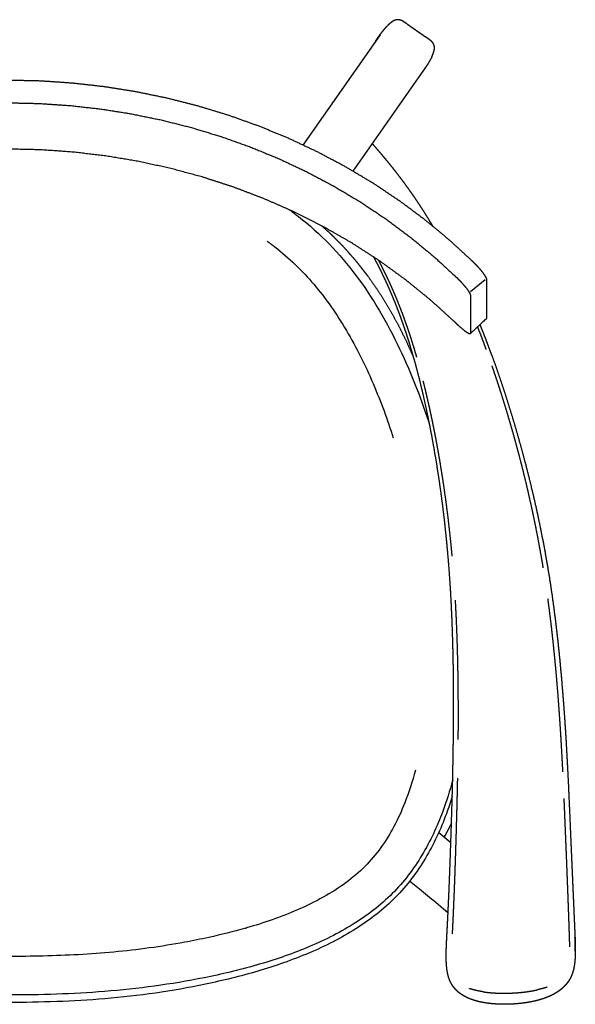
# Model space of a CAD drawing. Header units: millimetres. Extents: x -32297 to -21031, y -2517 to 7253.
# Tile 3 of 23: x -27887 to -27589, y -1287 to -758. Entities that reach past the tile are written whole.
import ezdxf

# ---------------------------------------------------------------- set-up
doc = ezdxf.new("R2010")
doc.units = ezdxf.units.MM
doc.layers.add('Ever Alu-Dining armchair', color=7, linetype='Continuous', true_color=0x000000)

msp = doc.modelspace()

# ---------------------------------------------------------------- linework, layer by layer
at = {"layer": 'Ever Alu-Dining armchair'}
msp.add_line((-27662.04, -1194.5), (-27655.52, -1199.83), dxfattribs=at)
for points in [[(-27693.51, -766.44), (-27734.96, -825.64)], [(-27669.22, -784.21), (-27708.05, -839.69)], [(-27644.94, -904.29), (-27637.06, -897.78)], [(-27658.16, -1236.62), (-27659.57, -1235.45), (-27660.92, -1234.33), (-27662.21, -1233.25), (-27663.46, -1232.22), (-27664.66, -1231.23), (-27665.82, -1230.27), (-27666.95, -1229.34), (-27668.06, -1228.44), (-27669.14, -1227.55), (-27670.2, -1226.68), (-27671.24, -1225.83), (-27672.28, -1224.98), (-27673.3, -1224.15), (-27677.63, -1220.61)]]:
    msp.add_lwpolyline(points, dxfattribs=at)
msp.add_arc((-27842.93, -975.41), 281.27, 285.9318, 286.0759, dxfattribs=at)
for points in [[(-27688.03, -760.23), (-27688.39, -760.56), (-27688.76, -760.88)], [(-27687.34, -759.69), (-27687.68, -759.96), (-27688.03, -760.23)], [(-27686.68, -759.25), (-27687.01, -759.47), (-27687.34, -759.69)], [(-27686.06, -758.9), (-27686.37, -759.08), (-27686.68, -759.25)], [(-27685.46, -758.65), (-27685.76, -758.78), (-27686.06, -758.9)], [(-27684.89, -758.49), (-27685.17, -758.57), (-27685.46, -758.65)], [(-27684.33, -758.4), (-27684.61, -758.45), (-27684.89, -758.49)], [(-27683.8, -758.39), (-27684.06, -758.4), (-27684.33, -758.4)], [(-27683.27, -758.45), (-27683.53, -758.42), (-27683.8, -758.39)], [(-27682.75, -758.57), (-27683.01, -758.51), (-27683.27, -758.45)], [(-27682.23, -758.75), (-27682.49, -758.66), (-27682.75, -758.57)], [(-27681.72, -758.98), (-27681.98, -758.87), (-27682.23, -758.75)], [(-27681.2, -759.26), (-27681.46, -759.12), (-27681.72, -758.98)], [(-27680.67, -759.58), (-27680.93, -759.42), (-27681.2, -759.26)], [(-27680.12, -759.93), (-27680.4, -759.75), (-27680.67, -759.58)], [(-27679.57, -760.31), (-27679.85, -760.12), (-27680.12, -759.93)], [(-27678.99, -760.71), (-27679.28, -760.51), (-27679.57, -760.31)], [(-27678.99, -760.71), (-27678.69, -760.92), (-27678.38, -761.13)], [(-27688.76, -760.88), (-27689.14, -761.26), (-27689.52, -761.63)], [(-27678.38, -761.13), (-27678.07, -761.35), (-27677.76, -761.57)], [(-27677.76, -761.57), (-27677.44, -761.79), (-27677.12, -762.02)], [(-27677.12, -762.02), (-27676.79, -762.25), (-27676.46, -762.48)], [(-27676.46, -762.48), (-27676.12, -762.71), (-27675.79, -762.94)], [(-27675.79, -762.94), (-27675.45, -763.18), (-27675.11, -763.42)], [(-27675.11, -763.42), (-27674.76, -763.66), (-27674.42, -763.9)], [(-27674.42, -763.9), (-27674.08, -764.14), (-27673.73, -764.38)], [(-27673.73, -764.38), (-27673.39, -764.62), (-27673.04, -764.86)], [(-27673.04, -764.86), (-27672.7, -765.1), (-27672.36, -765.34)], [(-27672.36, -765.34), (-27672.02, -765.58), (-27671.68, -765.81)], [(-27671.68, -765.81), (-27671.34, -766.05), (-27671.01, -766.28)], [(-27671.01, -766.28), (-27670.68, -766.51), (-27670.35, -766.74)], [(-27670.35, -766.74), (-27670.03, -766.97), (-27669.71, -767.19)], [(-27669.71, -767.19), (-27669.39, -767.41), (-27669.08, -767.63)], [(-27668.48, -768.05), (-27668.78, -767.84), (-27669.08, -767.63)], [(-27667.9, -768.45), (-27668.19, -768.25), (-27668.48, -768.05)], [(-27667.35, -768.84), (-27667.63, -768.65), (-27667.9, -768.45)], [(-27666.84, -769.23), (-27667.09, -769.04), (-27667.35, -768.84)], [(-27666.35, -769.62), (-27666.59, -769.43), (-27666.84, -769.23)], [(-27665.92, -770.01), (-27666.14, -769.82), (-27666.35, -769.62)], [(-27665.52, -770.42), (-27665.72, -770.22), (-27665.92, -770.01)], [(-27665.17, -770.84), (-27665.35, -770.63), (-27665.52, -770.42)], [(-27664.88, -771.29), (-27665.03, -771.06), (-27665.17, -770.84)], [(-27664.64, -771.76), (-27664.76, -771.52), (-27664.88, -771.29)], [(-27665.27, -777.28), (-27665.09, -776.82), (-27664.91, -776.37)], [(-27664.91, -776.37), (-27664.78, -775.95), (-27664.64, -775.53)], [(-27664.47, -772.27), (-27664.56, -772.02), (-27664.64, -771.76)], [(-27664.64, -775.53), (-27664.55, -775.15), (-27664.45, -774.77)], [(-27664.36, -772.82), (-27664.41, -772.54), (-27664.47, -772.27)], [(-27664.45, -774.77), (-27664.4, -774.41), (-27664.35, -774.06)], [(-27664.32, -773.41), (-27664.34, -773.12), (-27664.36, -772.82)], [(-27664.35, -774.06), (-27664.33, -773.74), (-27664.32, -773.41)], [(-27665.71, -778.25), (-27665.49, -777.76), (-27665.27, -777.28)], [(-27665.23, -869.23), (-27665.23, -869.22), (-27665.24, -869.21)], [(-27699.99, -896.04), (-27700, -896.03), (-27700.01, -896.02)], [(-27636.54, -935.33), (-27637, -934.07), (-27637.45, -932.81)], [(-27601.81, -1282), (-27601.8, -1282), (-27601.8, -1281.99)]]:
    msp.add_open_spline(points, degree=2, dxfattribs=at)
for points, degree, knots in [([(-27695.77, -769.75), (-27695.41, -769.2), (-27695.05, -768.64), (-27694.67, -768.08), (-27694.29, -767.53), (-27693.9, -766.98), (-27693.51, -766.44), (-27693.11, -765.9), (-27692.71, -765.37), (-27692.31, -764.86), (-27691.91, -764.35), (-27691.51, -763.86), (-27691.1, -763.38), (-27690.7, -762.92), (-27690.3, -762.47), (-27689.91, -762.05), (-27689.52, -761.63)], 2, [250, 250, 250, 251, 251, 252, 252, 253, 253, 254, 254, 255, 255, 256, 256, 257, 257, 258, 258, 258]), ([(-27665.71, -778.25), (-27665.97, -778.76), (-27666.23, -779.27), (-27666.51, -779.81), (-27666.8, -780.34), (-27667.12, -780.88), (-27667.44, -781.43), (-27667.78, -781.98), (-27668.12, -782.54), (-27668.48, -783.1), (-27668.85, -783.66), (-27669.22, -784.21), (-27669.6, -784.77), (-27669.99, -785.31), (-27670.38, -785.86), (-27670.78, -786.39), (-27671.18, -786.92)], 2, [792, 792, 792, 793, 793, 794, 794, 795, 795, 796, 796, 797, 797, 798, 798, 799, 799, 800, 800, 800]), ([(-27697.68, -824.87), (-27696.93, -825.74), (-27696.18, -826.6), (-27695.19, -827.76), (-27694.2, -828.91), (-27693.2, -830.09), (-27692.21, -831.26), (-27691.21, -832.46), (-27690.22, -833.66), (-27689.22, -834.88), (-27688.21, -836.11), (-27687.21, -837.37), (-27686.2, -838.63), (-27685.19, -839.92), (-27684.18, -841.22), (-27683.16, -842.55), (-27682.15, -843.89), (-27681.12, -845.27), (-27680.1, -846.65), (-27679.07, -848.07), (-27678.04, -849.5), (-27677, -850.98), (-27675.96, -852.46), (-27674.91, -854), (-27673.87, -855.53), (-27672.81, -857.13), (-27671.76, -858.72), (-27670.69, -860.38), (-27669.63, -862.05), (-27668.55, -863.77), (-27667.48, -865.5), (-27666.39, -867.3), (-27665.31, -869.1), (-27665.28, -869.16), (-27665.25, -869.21)], 2, [22.24066, 22.24066, 22.24066, 23, 23, 24, 24, 25, 25, 26, 26, 27, 27, 28, 28, 29, 29, 30, 30, 31, 31, 32, 32, 33, 33, 34, 34, 35, 35, 36, 36, 37, 37, 38, 38, 38.029742, 38.029742, 38.029742]), ([(-27741.82, -860.56), (-27740.29, -861.68), (-27738.77, -862.82), (-27737.28, -863.98), (-27731.46, -868.53), (-27725.95, -873.43), (-27720.8, -878.72), (-27715.6, -884.06), (-27710.78, -889.77), (-27706.32, -895.74), (-27701.79, -901.8), (-27697.62, -908.13), (-27693.77, -914.64), (-27689.88, -921.22), (-27686.3, -928.01), (-27683.01, -934.92), (-27679.72, -941.84), (-27676.69, -948.92), (-27673.92, -956.07), (-27671.31, -962.79), (-27668.92, -969.6), (-27666.73, -976.46)], 3, [706.479734, 706.479734, 706.479734, 706.479734, 712.025062, 712.025062, 712.025062, 733.639442, 733.639442, 733.639442, 755.47574, 755.47574, 755.47574, 777.644047, 777.644047, 777.644047, 800.066711, 800.066711, 800.066711, 822.549624, 822.549624, 822.549624, 843.681058, 843.681058, 843.681058, 843.681058]), ([(-27724.82, -868.98), (-27722.74, -870.81), (-27720.67, -872.64), (-27716.97, -876.36), (-27713.26, -880.07), (-27709.84, -883.96), (-27706.41, -887.86), (-27703.22, -891.93), (-27700.02, -895.99), (-27697.11, -900.19), (-27694.19, -904.39), (-27691.52, -908.7), (-27688.84, -913.02), (-27686.39, -917.43), (-27683.93, -921.85), (-27681.69, -926.34), (-27679.45, -930.84), (-27677.42, -935.39), (-27675.38, -939.93)], 2, [228.479654, 228.479654, 228.479654, 229, 229, 230, 230, 231, 231, 233, 233, 234, 234, 235, 235, 236, 236, 237, 237, 237.99821, 237.99821, 237.99821]), ([(-27700.03, -895.99), (-27703.17, -891.96), (-27706.32, -887.93), (-27709.75, -884.03), (-27713.18, -880.14), (-27716.88, -876.42), (-27720.59, -872.71), (-27720.63, -872.67), (-27720.66, -872.64)], 2, [380.00588, 380.00588, 380.00588, 381, 381, 382, 382, 383, 383, 383.0098, 383.0098, 383.0098]), ([(-27749.99, -880.27), (-27742.35, -886.24), (-27727.98, -900.04), (-27710.67, -925.23), (-27699.08, -948.56), (-27691.34, -968.09), (-27687.96, -977.9), (-27686.42, -982.75)], 3, [0.553892, 0.553892, 0.553892, 0.553892, 3.391668, 6.353538, 9.458257, 11.007753, 12.49605, 12.49605, 12.49605, 12.49605]), ([(-27670.01, -961), (-27670.75, -957.85), (-27671.49, -954.71), (-27672.24, -951.69), (-27673, -948.67), (-27673.77, -945.78), (-27674.54, -942.88), (-27675.33, -940.11), (-27676.11, -937.35), (-27676.9, -934.71), (-27677.7, -932.07), (-27678.5, -929.55), (-27679.3, -927.03), (-27680.11, -924.62), (-27680.92, -922.22), (-27681.74, -919.92), (-27682.56, -917.62), (-27683.38, -915.43), (-27684.21, -913.24), (-27685.04, -911.15), (-27685.86, -909.06), (-27686.7, -907.07), (-27687.53, -905.07), (-27688.36, -903.16), (-27689.2, -901.25), (-27690.03, -899.43), (-27690.87, -897.61), (-27691.7, -895.87), (-27692.54, -894.12), (-27693.37, -892.45), (-27694.21, -890.78), (-27695.04, -889.18), (-27695.88, -887.58), (-27696.36, -886.69), (-27696.84, -885.79)], 2, [228, 228, 228, 228.999987, 228.999987, 229.999988, 229.999988, 230.999989, 230.999989, 231.99999, 231.99999, 232.99999, 232.99999, 233.999991, 233.999991, 234.999992, 234.999992, 235.999993, 235.999993, 236.999994, 236.999994, 237.999995, 237.999995, 238.999995, 238.999995, 239.999996, 239.999996, 240.999997, 240.999997, 241.999998, 241.999998, 242.999999, 242.999999, 244, 244, 244.580852, 244.580852, 244.580852]), ([(-27673.8, -939.43), (-27674.17, -938.16), (-27674.54, -936.89), (-27675.34, -934.23), (-27676.15, -931.58), (-27676.97, -929.05), (-27677.79, -926.51), (-27678.61, -924.09), (-27679.44, -921.68), (-27680.27, -919.37), (-27681.1, -917.06), (-27681.94, -914.85), (-27682.78, -912.65), (-27683.62, -910.55), (-27684.46, -908.44), (-27685.3, -906.43), (-27686.15, -904.42), (-27686.99, -902.5), (-27687.84, -900.59), (-27688.69, -898.75), (-27689.54, -896.91), (-27690.38, -895.16), (-27691.23, -893.4), (-27692.08, -891.72), (-27692.92, -890.04), (-27693.6, -888.74), (-27694.28, -887.44)], 2, [62.541425, 62.541425, 62.541425, 63, 63, 64, 64, 65, 65, 66, 66, 67, 67, 68, 68, 69, 69, 70, 70, 71, 71, 72, 72, 73, 73, 74, 74, 74.804888, 74.804888, 74.804888]), ([(-27637.45, -932.81), (-27638.61, -929.75), (-27639.76, -926.69), (-27640.44, -924.93), (-27641.13, -923.18)], 2, [64, 64, 64, 65, 65, 65.596654, 65.596654, 65.596654]), ([(-27633.43, -938.77), (-27634.61, -935.57), (-27635.79, -932.37), (-27636.96, -929.3), (-27638.13, -926.23), (-27638.98, -924.09), (-27639.82, -921.95)], 2, [497, 497, 497, 498, 498, 499, 499, 499.72397, 499.72397, 499.72397]), ([(-27633.43, -938.77), (-27632.26, -942.09), (-27631.08, -945.4), (-27629.91, -948.83), (-27628.73, -952.26), (-27627.57, -955.8), (-27626.4, -959.34), (-27625.25, -962.98), (-27624.09, -966.62), (-27622.96, -970.36), (-27621.82, -974.1), (-27620.7, -977.93), (-27619.59, -981.76), (-27618.5, -985.67), (-27617.41, -989.59), (-27616.34, -993.59), (-27615.28, -997.59), (-27614.25, -1001.66), (-27613.22, -1005.74), (-27612.23, -1009.88), (-27611.24, -1014.03), (-27610.29, -1018.24), (-27609.34, -1022.45), (-27608.44, -1026.72), (-27607.54, -1030.99), (-27606.69, -1035.31), (-27605.83, -1039.64), (-27605.04, -1044.01), (-27604.24, -1048.39), (-27603.5, -1052.8), (-27602.76, -1057.22), (-27602.09, -1061.68), (-27601.41, -1066.13), (-27600.79, -1070.61), (-27600.18, -1075.08), (-27599.62, -1079.57), (-27599.06, -1084.05), (-27598.55, -1088.53), (-27598.04, -1093.01), (-27597.58, -1097.46), (-27597.13, -1101.91), (-27596.72, -1106.32), (-27596.3, -1110.74), (-27595.94, -1115.09), (-27595.57, -1119.45), (-27595.24, -1123.74), (-27594.91, -1128.03), (-27594.62, -1132.23), (-27594.32, -1136.43), (-27594.06, -1140.53), (-27593.8, -1144.63), (-27593.57, -1148.62), (-27593.34, -1152.6), (-27593.13, -1156.45), (-27592.93, -1160.3), (-27592.75, -1164), (-27592.56, -1167.7), (-27592.4, -1171.24), (-27592.24, -1174.78), (-27592.09, -1178.14), (-27591.94, -1181.5), (-27591.8, -1184.66), (-27591.67, -1187.83), (-27591.54, -1190.79), (-27591.41, -1193.75), (-27591.3, -1196.5), (-27591.18, -1199.26), (-27591.07, -1201.83), (-27590.96, -1204.4), (-27590.85, -1206.8), (-27590.75, -1209.19), (-27590.65, -1211.41), (-27590.56, -1213.64), (-27590.47, -1215.7), (-27590.38, -1217.77), (-27590.29, -1219.69), (-27590.21, -1221.61), (-27590.13, -1223.4), (-27590.06, -1225.19), (-27589.98, -1226.85), (-27589.91, -1228.51), (-27589.84, -1230.06), (-27589.78, -1231.61), (-27589.71, -1233.05), (-27589.65, -1234.5), (-27589.59, -1235.85), (-27589.53, -1237.2), (-27589.48, -1238.47), (-27589.42, -1239.75), (-27589.37, -1240.95), (-27589.31, -1242.15), (-27589.26, -1243.29), (-27589.21, -1244.43), (-27589.17, -1245.52), (-27589.12, -1246.61), (-27589.07, -1247.66), (-27589.03, -1248.71), (-27588.98, -1249.72), (-27588.94, -1250.73), (-27588.91, -1251.71), (-27588.87, -1252.68), (-27588.84, -1253.62), (-27588.82, -1254.56), (-27588.8, -1255.47), (-27588.79, -1256.37), (-27588.78, -1257.25), (-27588.78, -1258.12), (-27588.79, -1258.95), (-27588.81, -1259.79), (-27588.84, -1260.6), (-27588.87, -1261.4), (-27588.92, -1262.18), (-27588.97, -1262.95), (-27589.05, -1263.7), (-27589.12, -1264.44), (-27589.22, -1265.16), (-27589.32, -1265.87), (-27589.45, -1266.56), (-27589.57, -1267.25), (-27589.73, -1267.91), (-27589.89, -1268.57), (-27590.07, -1269.2), (-27590.26, -1269.83), (-27590.48, -1270.44), (-27590.71, -1271.05), (-27590.97, -1271.63), (-27591.23, -1272.21), (-27591.52, -1272.77), (-27591.82, -1273.33), (-27592.16, -1273.87), (-27592.49, -1274.4), (-27592.87, -1274.92), (-27593.24, -1275.43), (-27593.65, -1275.92), (-27594.06, -1276.41), (-27594.51, -1276.88), (-27594.96, -1277.34), (-27595.44, -1277.79), (-27595.92, -1278.23), (-27596.44, -1278.65), (-27596.96, -1279.07), (-27597.52, -1279.47), (-27598.07, -1279.87), (-27598.66, -1280.24), (-27599.25, -1280.62), (-27599.87, -1280.97), (-27600.49, -1281.33), (-27601.15, -1281.66), (-27601.81, -1281.99)], 2, [53, 53, 53, 54, 54, 55, 55, 56, 56, 57, 57, 58, 58, 59, 59, 60, 60, 61, 61, 62, 62, 63, 63, 64, 64, 65, 65, 66, 66, 67, 67, 68, 68, 69, 69, 70, 70, 71, 71, 72, 72, 73, 73, 74, 74, 75, 75, 76, 76, 77, 77, 78, 78, 79, 79, 80, 80, 81, 81, 82, 82, 83, 83, 84, 84, 85, 85, 86, 86, 87, 87, 88, 88, 89, 89, 90, 90, 91, 91, 92, 92, 93, 93, 94, 94, 95, 95, 96, 96, 97, 97, 98, 98, 99, 99, 100, 100, 101, 101, 102, 102, 103, 103, 104, 104, 105, 105, 106, 106, 107, 107, 108, 108, 109, 109, 110, 110, 111, 111, 112, 112, 113, 113, 114, 114, 115, 115, 116, 116, 117, 117, 118, 118, 119, 119, 120, 120, 121, 121, 122, 122, 123, 123, 124, 124, 125, 125, 126, 126, 127, 127, 127]), ([(-27605.97, -1052.45), (-27606.29, -1050.48), (-27606.61, -1048.52), (-27607.39, -1044.15), (-27608.17, -1039.78), (-27609, -1035.46), (-27609.84, -1031.15), (-27610.72, -1026.88), (-27611.6, -1022.62), (-27612.53, -1018.42), (-27613.45, -1014.22), (-27614.42, -1010.08), (-27615.39, -1005.94), (-27616.39, -1001.88), (-27617.39, -997.81), (-27618.43, -993.83), (-27619.47, -989.84), (-27620.53, -985.93), (-27621.6, -982.02), (-27622.69, -978.2), (-27623.78, -974.38), (-27624.89, -970.66), (-27626, -966.93), (-27627.13, -963.3), (-27628.26, -959.67), (-27629.4, -956.15), (-27630.54, -952.62), (-27631.69, -949.2), (-27632.84, -945.78), (-27633.13, -944.96), (-27633.42, -944.13)], 2, [48.554592, 48.554592, 48.554592, 49, 49, 50, 50, 51, 51, 52, 52, 53, 53, 54, 54, 55, 55, 56, 56, 57, 57, 58, 58, 59, 59, 60, 60, 61, 61, 62, 62, 62.250781, 62.250781, 62.250781]), ([(-27654.81, -1046.21), (-27654.94, -1044.7), (-27655.08, -1043.2), (-27655.5, -1039.03), (-27655.92, -1034.87), (-27656.39, -1030.77), (-27656.85, -1026.67), (-27657.36, -1022.65), (-27657.86, -1018.63), (-27658.41, -1014.68), (-27658.95, -1010.73), (-27659.53, -1006.87), (-27660.11, -1003), (-27660.72, -999.23), (-27661.34, -995.45), (-27661.98, -991.77), (-27662.63, -988.08), (-27663.3, -984.49), (-27663.97, -980.9), (-27664.67, -977.42), (-27665.36, -973.93), (-27666.08, -970.55), (-27666.81, -967.17), (-27667.55, -963.9), (-27668.29, -960.63), (-27669.05, -957.48), (-27669.81, -954.32), (-27670.07, -953.31), (-27670.33, -952.29)], 2, [47.643976, 47.643976, 47.643976, 48, 48, 49, 49, 50, 50, 51, 51, 52, 52, 53, 53, 54, 54, 55, 55, 56, 56, 57, 57, 58, 58, 59, 59, 60, 60, 60.335107, 60.335107, 60.335107]), ([(-27648.09, -1282.44), (-27648.66, -1282.11), (-27649.23, -1281.77), (-27649.77, -1281.42), (-27650.3, -1281.06), (-27650.8, -1280.67), (-27651.3, -1280.29), (-27651.77, -1279.87), (-27652.24, -1279.46), (-27652.67, -1279.03), (-27653.09, -1278.59), (-27653.49, -1278.12), (-27653.88, -1277.66), (-27654.24, -1277.17), (-27654.6, -1276.68), (-27654.92, -1276.16), (-27655.24, -1275.64), (-27655.52, -1275.1), (-27655.8, -1274.55), (-27656.04, -1273.98), (-27656.29, -1273.4), (-27656.5, -1272.8), (-27656.71, -1272.2), (-27656.88, -1271.57), (-27657.06, -1270.94), (-27657.2, -1270.28), (-27657.35, -1269.62), (-27657.46, -1268.93), (-27657.58, -1268.24), (-27657.67, -1267.51), (-27657.75, -1266.79), (-27657.82, -1266.04), (-27657.88, -1265.29), (-27657.92, -1264.5), (-27657.97, -1263.71), (-27657.99, -1262.9), (-27658.01, -1262.08), (-27658.01, -1261.23), (-27658.02, -1260.37), (-27658.01, -1259.49), (-27658, -1258.6), (-27657.97, -1257.68), (-27657.95, -1256.76), (-27657.91, -1255.81), (-27657.88, -1254.85), (-27657.83, -1253.86), (-27657.79, -1252.87), (-27657.74, -1251.84), (-27657.69, -1250.81), (-27657.63, -1249.74), (-27657.58, -1248.68), (-27657.52, -1247.57), (-27657.46, -1246.47), (-27657.4, -1245.31), (-27657.34, -1244.16), (-27657.28, -1242.95), (-27657.22, -1241.73), (-27657.16, -1240.45), (-27657.09, -1239.17), (-27657.03, -1237.8), (-27656.96, -1236.44), (-27656.9, -1234.98), (-27656.83, -1233.53), (-27656.76, -1231.97), (-27656.69, -1230.41), (-27656.61, -1228.74), (-27656.54, -1227.07), (-27656.47, -1225.27), (-27656.39, -1223.48), (-27656.31, -1221.55), (-27656.24, -1219.62), (-27656.16, -1217.55), (-27656.08, -1215.47), (-27655.99, -1213.24), (-27655.91, -1211.01), (-27655.82, -1208.61), (-27655.74, -1206.22), (-27655.65, -1203.64), (-27655.56, -1201.07), (-27655.47, -1198.3), (-27655.38, -1195.54), (-27655.28, -1192.58), (-27655.19, -1189.62), (-27655.09, -1186.45), (-27655, -1183.28), (-27654.9, -1179.92), (-27654.8, -1176.56), (-27654.71, -1173.02), (-27654.62, -1169.49), (-27654.53, -1165.79), (-27654.45, -1162.09), (-27654.37, -1158.25), (-27654.3, -1154.41), (-27654.24, -1150.44), (-27654.18, -1146.47), (-27654.13, -1142.39), (-27654.09, -1138.31), (-27654.06, -1134.14), (-27654.04, -1129.97), (-27654.04, -1125.72), (-27654.04, -1121.46), (-27654.06, -1117.15), (-27654.09, -1112.84), (-27654.15, -1108.48), (-27654.2, -1104.13), (-27654.29, -1099.74), (-27654.39, -1095.35), (-27654.51, -1090.96), (-27654.64, -1086.56), (-27654.81, -1082.17), (-27654.98, -1077.78), (-27655.19, -1073.41), (-27655.4, -1069.03), (-27655.66, -1064.7), (-27655.92, -1060.37), (-27656.23, -1056.09), (-27656.53, -1051.81), (-27656.89, -1047.58), (-27657.25, -1043.36), (-27657.65, -1039.2), (-27658.05, -1035.05), (-27658.49, -1030.96), (-27658.94, -1026.87), (-27659.42, -1022.85), (-27659.91, -1018.83), (-27660.43, -1014.9), (-27660.95, -1010.96), (-27661.51, -1007.1), (-27662.07, -1003.25), (-27662.66, -999.48), (-27663.26, -995.71), (-27663.88, -992.04), (-27664.5, -988.36), (-27665.16, -984.78), (-27665.81, -981.2), (-27666.49, -977.73), (-27667.16, -974.25), (-27667.86, -970.88), (-27668.57, -967.51), (-27669.29, -964.25), (-27670.01, -961)], 2, [158, 158, 158, 159, 159, 160, 160, 161, 161, 162, 162, 163, 163, 164, 164, 165.000001, 165.000001, 166.000001, 166.000001, 167.000001, 167.000001, 168.000001, 168.000001, 169.000001, 169.000001, 170.000001, 170.000001, 171.000001, 171.000001, 172.000001, 172.000001, 173.000001, 173.000001, 174.000001, 174.000001, 175.000001, 175.000001, 176.000001, 176.000001, 177.000001, 177.000001, 178.000001, 178.000001, 179.000002, 179.000002, 180.000002, 180.000002, 181.000002, 181.000002, 182.000002, 182.000002, 183.000002, 183.000002, 184.000002, 184.000002, 185.000002, 185.000002, 186.000002, 186.000002, 187.000002, 187.000002, 188.000002, 188.000002, 189.000002, 189.000002, 190.000002, 190.000002, 191.000002, 191.000002, 192.000002, 192.000002, 193.000003, 193.000003, 194.000003, 194.000003, 195.000003, 195.000003, 196.000003, 196.000003, 197.000003, 197.000003, 198.000003, 198.000003, 199.000003, 199.000003, 200.000003, 200.000003, 201.000003, 201.000003, 202.000003, 202.000003, 203.000003, 203.000003, 204.000003, 204.000003, 205.000003, 205.000003, 206.000003, 206.000003, 207.000004, 207.000004, 208.000004, 208.000004, 209.000004, 209.000004, 210.000004, 210.000004, 211.000004, 211.000004, 212.000004, 212.000004, 213.000004, 213.000004, 214.000004, 214.000004, 215.000004, 215.000004, 216.000004, 216.000004, 217.000004, 217.000004, 218.000004, 218.000004, 219.000004, 219.000004, 220.000005, 220.000005, 221.000005, 221.000005, 222.000005, 222.000005, 223.000005, 223.000005, 224.000005, 224.000005, 225.000005, 225.000005, 226.000005, 226.000005, 227.000005, 227.000005, 228, 228, 228]), ([(-27651.55, -1144.65), (-27651.53, -1141.44), (-27651.5, -1138.23), (-27651.5, -1134.05), (-27651.49, -1129.88), (-27651.5, -1125.63), (-27651.52, -1121.37), (-27651.57, -1117.06), (-27651.61, -1112.74), (-27651.68, -1108.38), (-27651.76, -1104.02), (-27651.87, -1099.64), (-27651.98, -1095.25), (-27652.12, -1090.85), (-27652.27, -1086.45), (-27652.46, -1082.05), (-27652.65, -1077.65), (-27652.85, -1073.78), (-27653.06, -1069.91)], 2, [36.212833, 36.212833, 36.212833, 37, 37, 38, 38, 39, 39, 40, 40, 41, 41, 42, 42, 43, 43, 44, 44, 44.884967, 44.884967, 44.884967]), ([(-27595.43, -1161.97), (-27595.47, -1161.17), (-27595.5, -1160.37), (-27595.71, -1156.52), (-27595.91, -1152.66), (-27596.14, -1148.68), (-27596.36, -1144.7), (-27596.62, -1140.6), (-27596.88, -1136.5), (-27597.17, -1132.3), (-27597.46, -1128.1), (-27597.78, -1123.81), (-27598.11, -1119.53), (-27598.47, -1115.17), (-27598.83, -1110.81), (-27599.24, -1106.4), (-27599.64, -1101.99), (-27600.09, -1097.54), (-27600.54, -1093.09), (-27601.04, -1088.62), (-27601.54, -1084.14), (-27602.09, -1079.66), (-27602.64, -1075.18), (-27603.04, -1072.2), (-27603.44, -1069.21)], 2, [35.783174, 35.783174, 35.783174, 36, 36, 37, 37, 38, 38, 39, 39, 40, 40, 41, 41, 42, 42, 43, 43, 44, 44, 45, 45, 46, 46, 46.668114, 46.668114, 46.668114]), ([(-27674.52, -1161.11), (-27676.1, -1167.05), (-27679.41, -1177.36), (-27687.54, -1195.25), (-27697.97, -1210.15), (-27711.93, -1221.91), (-27724.16, -1229.63), (-27741.81, -1238.22), (-27755.8, -1243.02), (-27765.05, -1245.68)], 3, [0, 0, 0, 0, 1.799927, 3.160036, 5.749928, 7.063146, 8.476366, 9.97986, 12.795889, 12.795889, 12.795889, 12.795889]), ([(-27654.55, -1166.41), (-27656.05, -1172.07), (-27657.8, -1177.68), (-27659.84, -1183.15), (-27661.36, -1187.24), (-27663.05, -1191.26), (-27664.91, -1195.2), (-27666.77, -1199.13), (-27668.81, -1202.97), (-27671.06, -1206.7), (-27673.29, -1210.42), (-27675.73, -1214.01), (-27678.38, -1217.45), (-27681.03, -1220.91), (-27683.9, -1224.19), (-27686.97, -1227.28)], 3, [-68.140387, -68.140387, -68.140387, -68.140387, -50.98245, -50.98245, -50.98245, -38.21413, -38.21413, -38.21413, -25.47858, -25.47858, -25.47858, -12.763722, -12.763722, -12.763722, 0, 0, 0, 0]), ([(-27652.42, -1189.54), (-27652.34, -1186.37), (-27652.25, -1183.2), (-27652.17, -1179.84), (-27652.08, -1176.48), (-27652, -1172.94), (-27651.92, -1169.41), (-27651.88, -1167.41), (-27651.84, -1165.42)], 2, [30, 30, 30, 31, 31, 32, 32, 33, 33, 33.539549, 33.539549, 33.539549]), ([(-27654.77, -1175.09), (-27655.73, -1178.23), (-27656.78, -1181.34), (-27657.92, -1184.42), (-27659.44, -1188.55), (-27661.14, -1192.64), (-27663.01, -1196.63), (-27664.89, -1200.62), (-27666.94, -1204.52), (-27669.2, -1208.3), (-27671.46, -1212.09), (-27673.91, -1215.74), (-27676.58, -1219.25), (-27679.26, -1222.77), (-27682.14, -1226.12), (-27685.25, -1229.27)], 3, [1048.392256, 1048.392256, 1048.392256, 1048.392256, 1058.010889, 1058.010889, 1058.010889, 1070.939632, 1070.939632, 1070.939632, 1083.844521, 1083.844521, 1083.844521, 1096.737739, 1096.737739, 1096.737739, 1109.689441, 1109.689441, 1109.689441, 1109.689441]), ([(-27594.27, -1187.9), (-27594.4, -1184.73), (-27594.53, -1181.57), (-27594.65, -1178.91), (-27594.76, -1176.26)], 2, [32, 32, 32, 33, 33, 33.789729, 33.789729, 33.789729]), ([(-27591.99, -1247.01), (-27592.02, -1245.89), (-27592.06, -1244.77), (-27592.1, -1243.61), (-27592.14, -1242.44), (-27592.19, -1241.22), (-27592.23, -1240), (-27592.28, -1238.71), (-27592.32, -1237.42), (-27592.37, -1236.05), (-27592.42, -1234.68), (-27592.48, -1233.22), (-27592.53, -1231.76), (-27592.59, -1230.2), (-27592.65, -1228.65), (-27592.71, -1226.97), (-27592.77, -1225.3), (-27592.84, -1223.51), (-27592.91, -1221.72), (-27592.99, -1219.79), (-27593.06, -1217.86), (-27593.14, -1215.79), (-27593.22, -1213.72), (-27593.31, -1211.49), (-27593.4, -1209.26), (-27593.5, -1206.87), (-27593.59, -1204.48), (-27593.7, -1201.91), (-27593.8, -1199.33), (-27593.91, -1196.58), (-27594.03, -1193.82), (-27594.15, -1190.86), (-27594.27, -1187.9)], 2, [16, 16, 16, 17, 17, 18, 18, 19, 19, 20, 20, 21, 21, 22, 22, 23, 23, 24, 24, 25, 25, 26, 26, 27, 27, 28, 28, 29, 29, 30, 30, 31, 31, 32, 32, 32]), ([(-27655.18, -1189.27), (-27655.71, -1190.38), (-27656.23, -1191.49), (-27657.42, -1193.74), (-27658.6, -1195.99), (-27658.86, -1196.44), (-27659.12, -1196.89)], 2, [278.504277, 278.504277, 278.504277, 279, 279, 280, 280, 280.196817, 280.196817, 280.196817]), ([(-27654.64, -1248.91), (-27654.59, -1247.77), (-27654.53, -1246.64), (-27654.48, -1245.46), (-27654.42, -1244.28), (-27654.36, -1243.05), (-27654.3, -1241.82), (-27654.24, -1240.52), (-27654.18, -1239.21), (-27654.12, -1237.84), (-27654.06, -1236.46), (-27653.99, -1234.99), (-27653.93, -1233.52), (-27653.86, -1231.95), (-27653.8, -1230.38), (-27653.73, -1228.71), (-27653.66, -1227.03), (-27653.59, -1225.23), (-27653.52, -1223.42), (-27653.45, -1221.49), (-27653.37, -1219.56), (-27653.3, -1217.48), (-27653.22, -1215.4), (-27653.15, -1213.17), (-27653.07, -1210.94), (-27652.99, -1208.54), (-27652.92, -1206.14), (-27652.84, -1203.56), (-27652.76, -1200.99), (-27652.67, -1198.22), (-27652.59, -1195.46), (-27652.51, -1192.5), (-27652.42, -1189.54)], 2, [14, 14, 14, 15, 15, 16, 16, 17, 17, 18, 18, 19, 19, 20, 20, 21, 21, 22, 22, 23, 23, 24, 24, 25, 25, 26, 26, 27, 27, 28, 28, 29, 29, 30, 30, 30]), ([(-27659.11, -1196.9), (-27658.88, -1196.5), (-27658.65, -1196.11), (-27658.62, -1196.05), (-27658.59, -1196)], 2, [331.8276415, 331.8276415, 331.8276415, 332, 332, 332.0254546, 332.0254546, 332.0254546]), ([(-27685.25, -1229.27), (-27688.4, -1232.47), (-27691.75, -1235.45), (-27695.27, -1238.23), (-27698.86, -1241.07), (-27702.62, -1243.7), (-27706.48, -1246.15), (-27710.44, -1248.65), (-27714.52, -1250.97), (-27718.68, -1253.11), (-27722.92, -1255.29), (-27727.26, -1257.31), (-27731.65, -1259.17), (-27740.57, -1262.95), (-27749.82, -1266.15), (-27759.1, -1268.89), (-27768.33, -1271.61), (-27777.75, -1273.92), (-27787.16, -1275.89), (-27805.07, -1279.64), (-27822.84, -1282.16), (-27841.06, -1283.7), (-27858.38, -1285.16), (-27875.48, -1285.68), (-27892.86, -1285.68), (-27910.24, -1285.68), (-27927.33, -1285.16), (-27944.66, -1283.7), (-27962.87, -1282.16), (-27980.65, -1279.64), (-27998.55, -1275.89), (-28007.96, -1273.92), (-28017.38, -1271.61), (-28026.61, -1268.89), (-28035.89, -1266.15), (-28045.15, -1262.95), (-28054.06, -1259.17), (-28058.45, -1257.31), (-28062.79, -1255.29), (-28067.03, -1253.11), (-28071.19, -1250.97), (-28075.28, -1248.65), (-28079.23, -1246.15), (-28083.1, -1243.7), (-28086.85, -1241.07), (-28090.44, -1238.23), (-28093.96, -1235.45), (-28097.32, -1232.47), (-28100.46, -1229.27)], 3, [0, 0, 0, 0, 13.132298, 13.132298, 13.132298, 26.539796, 26.539796, 26.539796, 40.248027, 40.248027, 40.248027, 54.225145, 54.225145, 54.225145, 82.66384, 82.66384, 82.66384, 110.89402, 110.89402, 110.89402, 164.081277, 164.081277, 164.081277, 214.680279, 214.680279, 214.680279, 265.279281, 265.279281, 265.279281, 318.466538, 318.466538, 318.466538, 346.696719, 346.696719, 346.696719, 375.135414, 375.135414, 375.135414, 389.112531, 389.112531, 389.112531, 402.820763, 402.820763, 402.820763, 416.228261, 416.228261, 416.228261, 429.360559, 429.360559, 429.360559, 429.360559]), ([(-27686.97, -1227.28), (-27690.09, -1230.41), (-27693.41, -1233.33), (-27696.9, -1236.05), (-27700.45, -1238.82), (-27704.16, -1241.39), (-27707.99, -1243.77), (-27711.9, -1246.2), (-27715.94, -1248.45), (-27720.06, -1250.52), (-27724.26, -1252.64), (-27728.55, -1254.59), (-27732.89, -1256.39), (-27741.48, -1259.95), (-27750.39, -1262.96), (-27759.32, -1265.54), (-27759.57, -1265.61), (-27759.81, -1265.68), (-27760.05, -1265.75), (-27769.2, -1268.36), (-27778.53, -1270.56), (-27787.85, -1272.43), (-27805.63, -1276.01), (-27823.27, -1278.38), (-27841.34, -1279.82), (-27858.57, -1281.19), (-27875.58, -1281.67), (-27892.86, -1281.67), (-27910.14, -1281.67), (-27927.14, -1281.19), (-27944.37, -1279.82), (-27962.44, -1278.38), (-27980.09, -1276.01), (-27997.86, -1272.43), (-28007.19, -1270.56), (-28016.52, -1268.36), (-28025.66, -1265.75), (-28025.9, -1265.68), (-28026.15, -1265.61), (-28026.39, -1265.54), (-28035.32, -1262.96), (-28044.23, -1259.95), (-28052.82, -1256.39), (-28057.16, -1254.59), (-28061.46, -1252.64), (-28065.66, -1250.52), (-28069.77, -1248.45), (-28073.81, -1246.2), (-28077.72, -1243.77), (-28081.55, -1241.39), (-28085.27, -1238.82), (-28088.82, -1236.05), (-28092.3, -1233.33), (-28095.62, -1230.41), (-28098.74, -1227.28)], 3, [0, 0, 0, 0, 12.934721, 12.934721, 12.934721, 26.138651, 26.138651, 26.138651, 39.641726, 39.641726, 39.641726, 53.416285, 53.416285, 53.416285, 80.730926, 80.730926, 80.730926, 81.471923, 81.471923, 81.471923, 109.375143, 109.375143, 109.375143, 162.11703, 162.11703, 162.11703, 212.42868, 212.42868, 212.42868, 262.740329, 262.740329, 262.740329, 315.482216, 315.482216, 315.482216, 343.385436, 343.385436, 343.385436, 344.126433, 344.126433, 344.126433, 371.441075, 371.441075, 371.441075, 385.215633, 385.215633, 385.215633, 398.718708, 398.718708, 398.718708, 411.922638, 411.922638, 411.922638, 424.857359, 424.857359, 424.857359, 424.857359]), ([(-27657.02, -1237.53), (-27657.63, -1237.01), (-27658.24, -1236.5), (-27658.2, -1236.56), (-27658.16, -1236.62)], 2, [282.168282, 282.168282, 282.168282, 283, 283, 284, 284, 284]), ([(-27658.15, -1236.62), (-27658.07, -1236.69), (-27657.98, -1236.76), (-27657.5, -1237.16), (-27657.02, -1237.56)], 2, [47.8769051, 47.8769051, 47.8769051, 48, 48, 48.6449852, 48.6449852, 48.6449852]), ([(-27765.73, -1245.88), (-27772.19, -1247.72), (-27783.01, -1250.4), (-27800.22, -1253.86), (-27823.53, -1257.61), (-27855.1, -1260.49), (-27892.86, -1261.25), (-27930.61, -1260.49), (-27966.59, -1257.2), (-27996.47, -1251.93), (-28013.52, -1247.72), (-28019.99, -1245.88)], 3, [12.869938, 12.869938, 12.869938, 12.869938, 14.83722, 16.128887, 18.009577, 21.741497, 25.399553, 29.057609, 32.789529, 35.961886, 37.929168, 37.929168, 37.929168, 37.929168]), ([(-27591.73, -1255.84), (-27591.74, -1255.53), (-27591.74, -1255.22), (-27591.77, -1254.26), (-27591.79, -1253.29), (-27591.82, -1252.28), (-27591.84, -1251.27), (-27591.88, -1250.23), (-27591.91, -1249.18), (-27591.95, -1248.1), (-27591.99, -1247.01)], 2, [11.6677, 11.6677, 11.6677, 12, 12, 13, 13, 14, 14, 15, 15, 16, 16, 16]), ([(-27588.78, -1258.12), (-27588.78, -1257.24), (-27588.78, -1256.37), (-27588.8, -1255.47), (-27588.81, -1254.56), (-27588.84, -1253.62), (-27588.87, -1252.68), (-27588.9, -1251.71), (-27588.94, -1250.73)], 2, [443, 443, 443, 444, 444, 445, 445, 446, 446, 447, 447, 447]), ([(-27638.09, -1279.99), (-27638.89, -1279.86), (-27639.69, -1279.73), (-27640.46, -1279.58), (-27641.22, -1279.43), (-27641.95, -1279.26), (-27642.69, -1279.1), (-27643.38, -1278.91), (-27644.08, -1278.73), (-27644.74, -1278.53), (-27645.4, -1278.32), (-27645.48, -1278.29), (-27645.57, -1278.26)], 2, [0, 0, 0, 1, 1, 2, 2, 3, 3, 4, 4, 5, 5, 5.137412, 5.137412, 5.137412]), ([(-27603.9, -1277.49), (-27604.26, -1277.61), (-27604.62, -1277.73), (-27605.36, -1277.95), (-27606.1, -1278.17), (-27606.88, -1278.38), (-27607.66, -1278.58), (-27608.46, -1278.77), (-27609.27, -1278.96)], 2, [28.490619, 28.490619, 28.490619, 29, 29, 30, 30, 31, 31, 32, 32, 32]), ([(-27601.81, -1282), (-27602.49, -1282.31), (-27603.18, -1282.61), (-27603.9, -1282.9), (-27604.62, -1283.19), (-27605.38, -1283.45), (-27606.13, -1283.72), (-27606.91, -1283.96), (-27607.69, -1284.21), (-27608.51, -1284.43), (-27609.32, -1284.65), (-27610.16, -1284.85), (-27611, -1285.05), (-27611.87, -1285.23), (-27612.74, -1285.41), (-27613.63, -1285.57), (-27614.52, -1285.72), (-27615.43, -1285.86), (-27616.34, -1285.99), (-27617.26, -1286.11), (-27618.18, -1286.22), (-27619.12, -1286.31), (-27620.05, -1286.4), (-27620.99, -1286.47), (-27621.93, -1286.54), (-27622.88, -1286.59), (-27623.82, -1286.63), (-27624.76, -1286.66), (-27625.71, -1286.68), (-27626.65, -1286.68), (-27627.58, -1286.68), (-27628.51, -1286.66), (-27629.44, -1286.64), (-27630.36, -1286.59), (-27631.28, -1286.55), (-27632.18, -1286.48), (-27633.09, -1286.41), (-27633.97, -1286.32), (-27634.85, -1286.23), (-27635.71, -1286.12), (-27636.57, -1286), (-27637.4, -1285.87), (-27638.23, -1285.73), (-27639.03, -1285.57), (-27639.83, -1285.4), (-27640.6, -1285.22), (-27641.37, -1285.03), (-27642.11, -1284.83), (-27642.85, -1284.62), (-27643.55, -1284.38), (-27644.26, -1284.15), (-27644.93, -1283.89), (-27645.6, -1283.63), (-27646.24, -1283.35), (-27646.88, -1283.07), (-27647.48, -1282.76), (-27648.09, -1282.45)], 2, [128, 128, 128, 129, 129, 130, 130, 131, 131, 132, 132, 133, 133, 134, 134, 135, 135, 136, 136, 137, 137, 138, 138, 139, 139, 140, 140, 141, 141, 142, 142, 143, 143, 144, 144, 145, 145, 146, 146, 147, 147, 148, 148, 149, 149, 150, 150, 151, 151, 152, 152, 153, 153, 154, 154, 155, 155, 156, 156, 156]), ([(-27638.09, -1279.99), (-27637.26, -1280.1), (-27636.44, -1280.21), (-27635.58, -1280.3), (-27634.72, -1280.39), (-27633.84, -1280.47), (-27632.96, -1280.54), (-27632.06, -1280.59), (-27631.16, -1280.64), (-27630.24, -1280.67), (-27629.33, -1280.71), (-27628.4, -1280.72), (-27627.47, -1280.74), (-27626.54, -1280.73), (-27625.6, -1280.72), (-27624.66, -1280.7), (-27623.72, -1280.68), (-27622.78, -1280.63), (-27621.84, -1280.59), (-27620.9, -1280.53), (-27619.96, -1280.47), (-27619.03, -1280.39), (-27618.1, -1280.31), (-27617.18, -1280.21), (-27616.26, -1280.11), (-27615.35, -1279.99), (-27614.45, -1279.88), (-27613.56, -1279.74), (-27612.68, -1279.61), (-27611.81, -1279.45), (-27610.95, -1279.3), (-27610.11, -1279.13), (-27609.27, -1278.96)], 2, [15, 15, 15, 16, 16, 17, 17, 18, 18, 19, 19, 20, 20, 21, 21, 22, 22, 23, 23, 24, 24, 25, 25, 26, 26, 27, 27, 28, 28, 29, 29, 30, 30, 31, 31, 31])]:
    msp.add_open_spline(points, degree=degree, knots=knots, dxfattribs=at)
at = {"layer": 'Ever Alu-Dining armchair', "linetype": 'Continuous'}
for points, knots in [([(-27636.2, -897.7), (-27636.27, -897.44), (-27636.33, -897.17), (-27636.53, -896.78), (-27636.73, -896.39), (-27637.48, -895.31), (-27638.22, -894.23), (-27639.35, -892.89), (-27640.47, -891.56), (-27641.13, -890.85), (-27641.78, -890.15), (-27642.47, -889.46), (-27643.16, -888.76), (-27643.86, -888.08), (-27644.57, -887.39), (-27650.53, -881.93), (-27656.49, -876.47), (-27662.71, -871.31), (-27668.94, -866.15), (-27675.81, -861.02), (-27682.69, -855.88), (-27689.82, -851.11), (-27696.95, -846.33), (-27704.32, -841.93), (-27711.69, -837.52), (-27719.27, -833.49), (-27726.85, -829.45), (-27734.62, -825.8), (-27742.39, -822.14), (-27750.34, -818.86), (-27758.28, -815.59), (-27766.38, -812.7), (-27774.47, -809.8), (-27782.69, -807.3), (-27790.91, -804.79), (-27799.25, -802.67), (-27807.58, -800.55), (-27816, -798.82), (-27824.42, -797.08), (-27832.91, -795.73), (-27841.41, -794.38), (-27849.95, -793.42), (-27858.5, -792.46), (-27867.08, -791.88), (-27875.66, -791.3), (-27884.26, -791.11), (-27892.86, -790.92), (-27901.46, -791.11), (-27910.06, -791.3), (-27918.64, -791.88), (-27927.22, -792.46), (-27935.77, -793.42), (-27944.31, -794.39), (-27952.81, -795.73), (-27961.3, -797.08), (-27969.72, -798.82), (-27978.14, -800.55), (-27986.47, -802.67), (-27994.81, -804.79), (-28003.03, -807.3), (-28011.25, -809.81), (-28019.34, -812.7), (-28027.44, -815.59), (-28035.38, -818.87), (-28043.32, -822.14), (-28051.1, -825.8), (-28058.87, -829.45), (-28066.45, -833.49), (-28074.03, -837.52), (-28081.4, -841.93), (-28088.77, -846.34), (-28095.9, -851.11), (-28103.03, -855.89), (-28109.91, -861.02), (-28116.78, -866.16), (-28123, -871.31), (-28129.23, -876.47), (-28135.18, -881.93), (-28141.14, -887.39), (-28141.85, -888.08), (-28142.56, -888.77), (-28143.25, -889.47), (-28143.95, -890.17), (-28144.61, -890.87), (-28145.27, -891.58), (-28146.4, -892.93), (-28147.53, -894.28), (-28148.27, -895.36), (-28149.02, -896.44), (-28149.21, -896.83), (-28149.4, -897.21), (-28149.44, -897.36), (-28149.49, -897.5), (-28149.5, -897.56), (-28149.51, -897.62), (-28149.51, -897.72), (-28149.51, -897.83), (-28149.51, -900.38), (-28149.51, -902.94), (-28149.51, -905.5), (-28149.51, -908.06), (-28149.51, -910.64), (-28149.51, -913.22), (-28149.51, -913.87), (-28149.51, -914.52), (-28149.51, -914.84), (-28149.51, -915.16), (-28149.51, -915.48), (-28149.51, -915.81), (-28149.51, -916.13), (-28149.51, -916.45), (-28149.51, -916.78), (-28149.51, -917.1), (-28149.51, -917.42), (-28149.51, -917.74), (-28149.51, -917.91), (-28149.51, -918.07), (-28149.51, -918.17), (-28149.51, -918.28), (-28149.51, -918.33), (-28149.51, -918.39), (-28149.49, -918.48), (-28149.47, -918.57), (-28145.04, -922.75), (-28140.61, -926.92)], [0, 0, 0, 1, 1, 2, 2, 3, 3, 4, 4, 5, 5, 6, 6, 7, 7, 8, 8, 9, 9, 10, 10, 11, 11, 12, 12, 13, 13, 14, 14, 15, 15, 16, 16, 17, 17, 18, 18, 19, 19, 20, 20, 21, 21, 22, 22, 23, 23, 24, 24, 25, 25, 26, 26, 27, 27, 28, 28, 29, 29, 30, 30, 31, 31, 32, 32, 33, 33, 34, 34, 35, 35, 36, 36, 37, 37, 38, 38, 39, 39, 40, 40, 41, 41, 42, 42, 43, 43, 44, 44, 45, 45, 46, 46, 47, 47, 49, 49, 50, 50, 51, 51, 52, 52, 53, 53, 54, 54, 55, 55, 56, 56, 57, 57, 58, 58, 59, 59, 60, 60, 61, 61, 63, 63, 64, 64, 64]), ([(-28133.95, -897.37), (-28127.76, -891.65), (-28121.58, -885.94), (-28115.13, -880.59), (-28108.69, -875.24), (-28102, -870.27), (-28095.31, -865.29), (-28088.4, -860.68), (-28081.48, -856.07), (-28074.36, -851.83), (-28067.23, -847.59), (-28059.91, -843.72), (-28052.6, -839.84), (-28045.11, -836.34), (-28037.62, -832.84), (-28029.97, -829.7), (-28022.32, -826.57), (-28014.54, -823.8), (-28006.75, -821.04), (-27998.84, -818.64), (-27990.93, -816.24), (-27982.92, -814.22), (-27974.91, -812.19), (-27966.8, -810.53), (-27958.7, -808.87), (-27950.53, -807.58), (-27942.36, -806.29), (-27934.14, -805.37), (-27925.92, -804.44), (-27917.66, -803.89), (-27909.41, -803.34), (-27901.13, -803.15), (-27892.86, -802.97), (-27884.58, -803.15), (-27876.31, -803.34), (-27868.05, -803.89), (-27859.79, -804.44), (-27851.57, -805.37), (-27843.35, -806.29), (-27835.18, -807.58), (-27827.01, -808.87), (-27818.91, -810.53), (-27810.81, -812.19), (-27802.8, -814.22), (-27794.78, -816.24), (-27786.87, -818.64), (-27778.97, -821.04), (-27771.18, -823.8), (-27763.39, -826.57), (-27755.74, -829.7), (-27748.1, -832.84), (-27740.61, -836.34), (-27733.12, -839.84), (-27725.8, -843.72), (-27718.48, -847.59), (-27711.36, -851.83), (-27704.23, -856.07), (-27697.32, -860.68), (-27690.4, -865.29), (-27683.71, -870.27), (-27677.02, -875.24), (-27670.58, -880.59), (-27664.13, -885.94), (-27657.95, -891.65), (-27651.77, -897.37), (-27651.09, -898.05), (-27650.41, -898.73), (-27649.78, -899.42), (-27649.14, -900.11), (-27648.05, -901.41), (-27646.97, -902.72), (-27646.26, -903.75), (-27645.56, -904.79), (-27645.37, -905.17), (-27645.19, -905.54), (-27645.13, -905.8), (-27645.06, -906.05), (-27645.06, -908.64), (-27645.06, -911.22), (-27645.06, -913.81), (-27645.06, -916.4), (-27645.06, -918.98), (-27645.06, -921.57), (-27645.07, -924.18), (-27645.07, -926.8), (-27645.09, -926.86), (-27645.1, -926.92)], [0, 0, 0, 1.022727, 1.022727, 2.045455, 2.045455, 3.068182, 3.068182, 4.090909, 4.090909, 5.113636, 5.113636, 6.136364, 6.136364, 7.159091, 7.159091, 8.181818, 8.181818, 9.204545, 9.204545, 10.227273, 10.227273, 11.25, 11.25, 12.272727, 12.272727, 13.295455, 13.295455, 14.318182, 14.318182, 15.340909, 15.340909, 16.363636, 16.363636, 17.386364, 17.386364, 18.409091, 18.409091, 19.431818, 19.431818, 20.454545, 20.454545, 21.477273, 21.477273, 22.5, 22.5, 23.522727, 23.522727, 24.545455, 24.545455, 25.568182, 25.568182, 26.590909, 26.590909, 27.613636, 27.613636, 28.636364, 28.636364, 29.659091, 29.659091, 30.681818, 30.681818, 31.704545, 31.704545, 32.727273, 32.727273, 33.75, 33.75, 34.772727, 34.772727, 35.795455, 35.795455, 36.818182, 36.818182, 37.840909, 37.840909, 38.863636, 38.863636, 39.886364, 39.886364, 40.909091, 40.909091, 41.931818, 41.931818, 43.977273, 43.977273, 45, 45, 45]), ([(-27645.23, -927.02), (-27645.46, -926.99), (-27645.7, -926.96), (-27646.61, -926.4), (-27647.52, -925.84), (-27648.87, -924.72), (-27650.22, -923.61), (-27650.99, -922.9), (-27651.76, -922.2), (-27652.15, -921.83), (-27652.54, -921.45), (-27652.61, -921.39), (-27652.68, -921.32), (-27653, -921.01), (-27653.33, -920.69), (-27659.81, -914.8), (-27666.29, -908.91), (-27673.09, -903.38), (-27679.89, -897.86), (-27686.98, -892.72), (-27694.08, -887.57), (-27701.45, -882.82), (-27708.82, -878.07), (-27716.43, -873.72), (-27724.05, -869.37), (-27731.88, -865.43), (-27739.72, -861.48), (-27747.75, -857.95), (-27755.78, -854.42), (-27763.99, -851.3), (-27772.19, -848.18), (-27780.54, -845.48), (-27788.89, -842.77), (-27797.37, -840.48), (-27805.85, -838.2), (-27814.43, -836.33), (-27823.01, -834.45), (-27831.67, -833), (-27840.33, -831.55), (-27849.05, -830.51), (-27857.77, -829.47), (-27866.53, -828.84), (-27875.29, -828.22), (-27884.07, -828.01), (-27892.86, -827.81), (-27901.64, -828.01), (-27910.42, -828.22), (-27919.18, -828.84), (-27927.94, -829.47), (-27936.66, -830.51), (-27945.38, -831.55), (-27954.05, -833), (-27962.71, -834.45), (-27971.29, -836.33), (-27979.87, -838.2), (-27988.34, -840.48), (-27996.82, -842.77), (-28005.17, -845.48), (-28013.52, -848.18), (-28021.73, -851.3), (-28029.93, -854.42), (-28037.96, -857.95), (-28045.99, -861.48), (-28053.83, -865.43), (-28061.67, -869.37), (-28069.28, -873.72), (-28076.9, -878.07), (-28084.26, -882.82), (-28091.63, -887.57), (-28098.73, -892.72), (-28105.83, -897.86), (-28112.63, -903.38), (-28119.43, -908.91), (-28122.71, -911.81), (-28125.99, -914.71), (-28129.19, -917.7), (-28132.39, -920.69), (-28132.71, -921.01), (-28133.04, -921.32), (-28133.1, -921.39), (-28133.17, -921.45), (-28133.57, -921.83), (-28133.96, -922.2), (-28134.73, -922.9), (-28135.5, -923.61), (-28136.85, -924.72), (-28138.2, -925.84), (-28139.1, -926.4), (-28140.01, -926.96), (-28140.25, -926.99), (-28140.49, -927.02)], [0, 0, 0, 1, 1, 2, 2, 3, 3, 4, 4, 5, 5, 6, 6, 7, 7, 8, 8, 9, 9, 10, 10, 11, 11, 12, 12, 13, 13, 14, 14, 15, 15, 16, 16, 17, 17, 18, 18, 19, 19, 20, 20, 21, 21, 22, 22, 23, 23, 24, 24, 25, 25, 26, 26, 27, 27, 28, 28, 29, 29, 30, 30, 31, 31, 32, 32, 33, 33, 34, 34, 35, 35, 36, 36, 37, 37, 38, 38, 39, 39, 40, 40, 41, 41, 42, 42, 43, 43, 44, 44, 45, 45, 45]), ([(-27637.41, -919.67), (-27637.13, -919.41), (-27636.85, -919.15), (-27636.71, -919.02), (-27636.57, -918.89), (-27636.51, -918.82), (-27636.44, -918.76), (-27636.34, -918.67), (-27636.24, -918.57), (-27636.22, -918.51), (-27636.2, -918.44), (-27636.2, -918.39), (-27636.2, -918.33), (-27636.2, -918.04), (-27636.2, -917.74), (-27636.2, -917.42), (-27636.2, -917.1), (-27636.2, -916.45), (-27636.2, -915.8), (-27636.2, -914.51), (-27636.2, -913.22), (-27636.2, -910.63), (-27636.2, -908.05), (-27636.2, -905.56), (-27636.2, -903.07), (-27636.19, -900.59), (-27636.19, -898.11), (-27636.19, -897.9), (-27636.2, -897.7)], [-57, -57, -57, -56, -56, -55, -55, -54, -54, -53, -53, -51, -51, -49, -49, -48, -48, -47, -47, -46, -46, -45, -45, -44, -44, -43, -43, -42, -42, -41, -41, -41]), ([(-27637.41, -919.67), (-27641.25, -923.3), (-27645.1, -926.92), (-27645.17, -926.97), (-27645.23, -927.02)], [1, 1, 1, 2, 2, 3, 3, 3])]:
    msp.add_open_spline(points, degree=2, knots=knots, dxfattribs=at)
at = {"layer": 'Ever Alu-Dining armchair'}
msp.add_rational_spline([(-27753.99, -877.26), (-27751.97, -878.73), (-27749.99, -880.27)], [1, 0.999866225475, 1], degree=2, dxfattribs=at)

doc.saveas('drawing.dxf')
